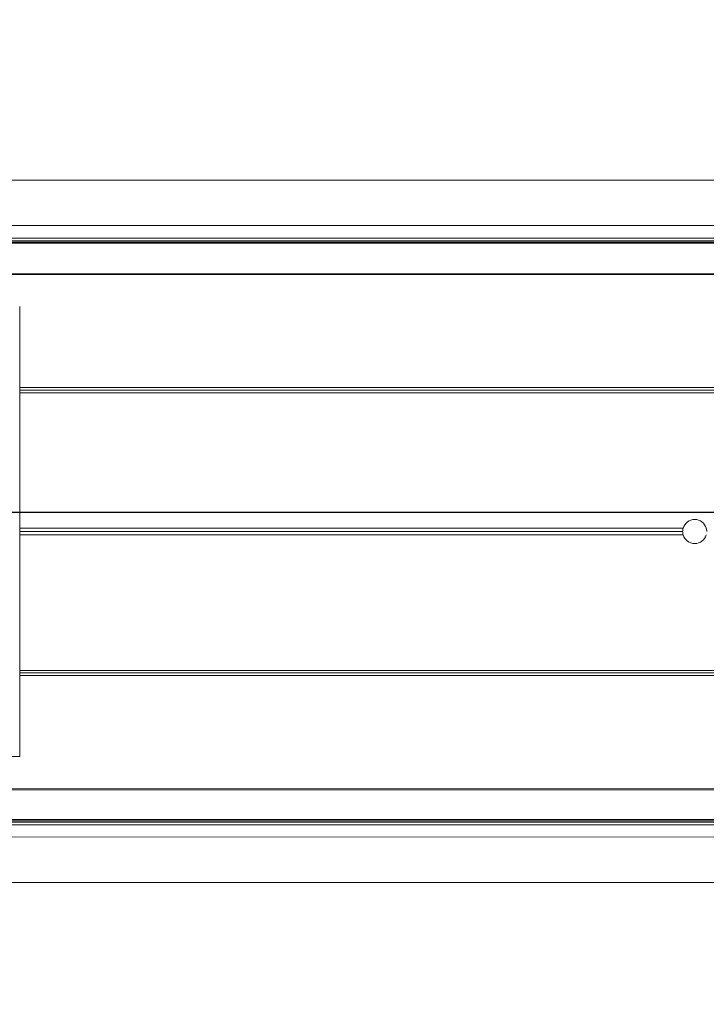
# Model space of a CAD drawing. Header units: feet. Extents: x 0 to 152508, y 0 to 59424.
# Tile 52 of 105: x 152366.369 to 152366.814, y 59280.561 to 59281.199. Entities that reach past the tile are written whole.
import ezdxf
from ezdxf import colors
from ezdxf.entities.mleader import LeaderData, LeaderLine
from ezdxf.math import Vec2, Vec3

# ---------------------------------------------------------------- set-up
doc = ezdxf.new("R2010")
doc.units = ezdxf.units.FT
doc.header["$LTSCALE"] = 0.05
doc.header["$MEASUREMENT"] = 0
doc.layers.add('Bridge plan$0$BR_P_Rail_Object', color=251, linetype='Continuous', lineweight=30)
doc.layers.add('Bridge plan$0$SC_Scratch7', color=252, linetype='Continuous', lineweight=0)
doc.layers.add('Trellis Base$0$L-ANNO-NOTE', color=30, linetype='Continuous')
doc.styles.add('Trellis Base$0$ARIAL', font='arial.ttf', dxfattribs={"width": 0.9})

# ---------------------------------------------------------------- blocks, each defined once
blk = doc.blocks.new('Bridge plan$0$HIGH ST SCREENWALL_2 PANEL PLAN_6')
at = {"layer": 'Bridge plan$0$SC_Scratch7', "lineweight": 0}
for p, q in [((-4.33074, 0.25944), (-0.34116, 0.25931)), ((-4.33074, 0.22994), (-0.34116, 0.22981)), ((-0.51304, 0.2185), (-2.27001, 0.21855)), ((-0.51304, 0.2185), (-2.27001, 0.21855)), ((-0.51304, 0.21932), (-2.26998, 0.21937)), ((-0.51304, 0.21932), (-2.26998, 0.21937)), ((-2.26995, 0.22029), (-0.49741, 0.22023)), ((-2.26995, 0.22029), (-0.49741, 0.22023)), ((-2.26989, 0.22202), (-0.49868, 0.22196)), ((-2.26989, 0.22202), (-0.49868, 0.22196)), ((-0.51304, 0.19848), (-2.27071, 0.19854)), ((-0.51304, 0.19848), (-2.27071, 0.19854)), ((-0.51304, 0.1993), (-2.27068, 0.19936)), ((-0.51304, 0.1993), (-2.27068, 0.19936)), ((-2.10679, 0.1777), (-2.27143, 0.17771)), ((-2.10679, 0.1777), (-2.27143, 0.17771)), ((-2.1068, -0.11396), (-2.10679, 0.1777)), ((-2.1068, -0.11396), (-2.10679, 0.1777)), ((-1.01028, 0.12517), (-2.10679, 0.1252)), ((-1.01028, 0.12517), (-2.10679, 0.1252)), ((-1.01043, 0.1235), (-2.10679, 0.12354)), ((-1.01043, 0.1235), (-2.10679, 0.12354)), ((-1.01023, 0.12183), (-2.10679, 0.12187)), ((-1.01023, 0.12183), (-2.10679, 0.12187)), ((-1.67681, 0.03398), (-2.10679, 0.03399)), ((-1.67681, 0.03398), (-2.10679, 0.03399)), ((-1.6771, 0.03186), (-2.10679, 0.03187)), ((-1.6771, 0.03186), (-2.10679, 0.03187)), ((-1.67681, 0.02973), (-2.10679, 0.02975)), ((-1.67681, 0.02973), (-2.10679, 0.02975)), ((-1.01023, -0.05817), (-2.10679, -0.05813)), ((-1.01023, -0.05817), (-2.10679, -0.05813)), ((-1.01044, -0.05983), (-2.10679, -0.0598)), ((-1.01044, -0.05983), (-2.10679, -0.0598)), ((-1.01029, -0.0615), (-2.10679, -0.06146)), ((-1.01029, -0.0615), (-2.10679, -0.06146)), ((-0.51305, -0.13485), (-2.27072, -0.13479)), ((-0.51305, -0.13485), (-2.27072, -0.13479)), ((-0.51305, -0.13554), (-2.27069, -0.13548)), ((-0.51305, -0.13554), (-2.27069, -0.13548)), ((-0.51305, -0.15499), (-2.27001, -0.15494)), ((-0.51305, -0.15499), (-2.27001, -0.15494)), ((-0.51305, -0.15568), (-2.26999, -0.15562)), ((-0.51305, -0.15568), (-2.26999, -0.15562)), ((-2.26996, -0.15654), (-0.49743, -0.1566)), ((-2.26996, -0.15654), (-0.49743, -0.1566)), ((-2.2699, -0.15827), (-0.49869, -0.15833)), ((-2.2699, -0.15827), (-0.49869, -0.15833)), ((-4.33075, -0.16639), (-0.34118, -0.16652)), ((-4.33075, -0.19589), (-0.34118, -0.19602))]:
    blk.add_line(p, q, dxfattribs=at)
for start, end in [(15.77834, 164.21794), (15.77834, 164.21794), (164.21794, 179.99814), (164.21794, 179.99814), (179.99814, 195.77834), (179.99814, 195.77834), (195.77834, 344.21794), (195.77834, 344.21794), (344.21794, 359.99814), (344.21794, 359.99814)]:
    blk.add_arc((-1.66929, 0.03186), 0.00781, start, end, dxfattribs=at)
blk = doc.blocks.new('Bridge plan')
at = {"layer": 'Bridge plan$0$BR_P_Rail_Object', "lineweight": -3}
blk.add_line((1828195.65275, 711482.14282), (1828078.81185, 711482.14282), dxfattribs=at)
at = {"layer": 'Bridge plan$0$SC_Scratch7', "lineweight": -3, "extrusion": (0, 0, -1), "rotation": 180.0002309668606}
blk.add_blockref('Bridge plan$0$HIGH ST SCREENWALL_2 PANEL PLAN_6', (-1828107.53864, 711482.16238), dxfattribs=at)
blk = doc.blocks.new('Trellis Base')
blk.add_blockref('Bridge plan', (-1675739.06326, -652201.2631))
at = {"layer": 'Trellis Base$0$L-ANNO-NOTE'}
ml = blk.add_multileader_mtext('Standard', dxfattribs=at)
ml.set_content('W. LIVINGSTON AVENUE', color=11, style='Trellis Base$0$ARIAL')
ml.set_leader_properties()
ml.build(insert=Vec2(0, 0))
ml.multileader.update_dxf_attribs({"has_dogleg": 0, "dogleg_length": 0.36, "arrow_head_size": 1.25, "scale": 10})
ctx = ml.context
ctx.base_point, ctx.scale, ctx.char_height, ctx.arrow_head_size, ctx.landing_gap_size, ctx.plane_origin, ctx.plane_x_axis, ctx.plane_y_axis = Vec3(152493.43334, 59387.86988), 10, 1.25, 1.25, 0.5, Vec3(152496.48171, 59382.31385), Vec3(0.234739, 0.972058), Vec3(-0.972058, 0.234739)
notes = []
notes.append((ctx, [(0, (0, 0, 0), (0, 0), (1, 0), 1, [])]))
ctx.mtext.insert, ctx.mtext.text_direction, ctx.mtext.rotation, ctx.mtext.flow_direction = Vec3(152492.93282, 59388.50512), Vec3(0.234739, 0.972058), 1.333846, 5
ml = blk.add_multileader_mtext('Standard', dxfattribs=at)
ml.set_content('S. FRONT STREET', color=11, style='Trellis Base$0$ARIAL')
ml.set_leader_properties()
ml.build(insert=Vec2(0, 0))
ml.multileader.update_dxf_attribs({"has_dogleg": 0, "dogleg_length": 0.36, "arrow_head_size": 1.25, "scale": 10})
ctx = ml.context
ctx.base_point, ctx.scale, ctx.char_height, ctx.arrow_head_size, ctx.landing_gap_size, ctx.plane_origin = Vec3(152391.69845, 59316.60245), 10, 1.25, 1.25, 0.5, Vec3(152387.01324, 59312.33504)
notes.append((ctx, [(0, (0, 0, 0), (0, 0), (1, 0), 1, [])]))
ctx.mtext.insert, ctx.mtext.flow_direction = Vec3(152392.19845, 59317.2381), 5
for ctx, leaders in notes:
    for number, flags, end, landing, length, lines in leaders:
        leader = LeaderData()
        leader.index, (leader.has_last_leader_line, leader.has_dogleg_vector, leader.attachment_direction) = number, flags
        leader.last_leader_point, leader.dogleg_vector, leader.dogleg_length = Vec3(end), Vec3(landing), length
        for number, points, colour, breaks in lines:
            line = LeaderLine()
            line.index, line.vertices, line.color, line.breaks = number, Vec3.list(points), colors.encode_raw_color(colour), breaks
            leader.lines.append(line)
        ctx.leaders.append(leader)

msp = doc.modelspace()

# ---------------------------------------------------------------- block references
msp.add_blockref('Trellis Base', (0, 0))

doc.saveas('drawing.dxf')
